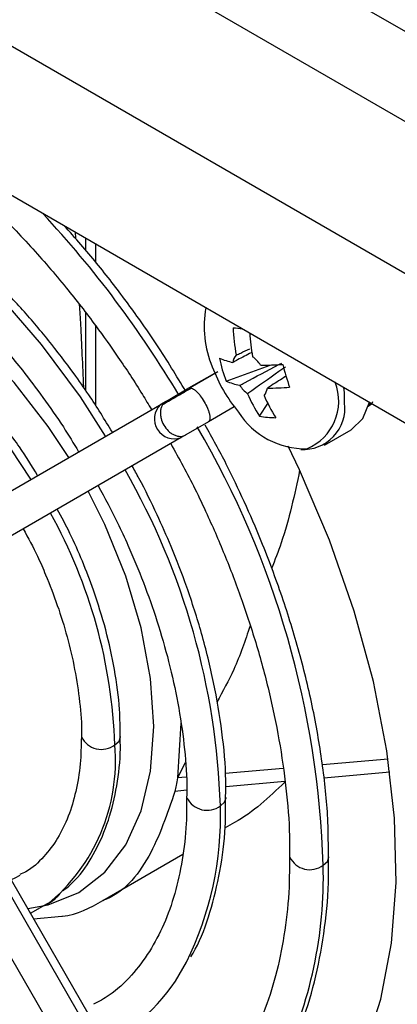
# Model space of a CAD drawing. Header units: millimetres. Extents: x -0.66 to 0.91, y -0.4 to 0.64.
# Tile 74 of 171: x 0.538 to 0.5534, y -0.3099 to -0.2696. Entities that reach past the tile are written whole.
import ezdxf

# ---------------------------------------------------------------- set-up
doc = ezdxf.new("R2010")
doc.units = ezdxf.units.MM
doc.layers.add('FORMAT', color=7, linetype='Continuous')

msp = doc.modelspace()

# ---------------------------------------------------------------- linework, layer by layer
at = {"layer": 'FORMAT', "color": 7, "linetype": 'Continuous', "lineweight": 25}
for p, q in [((0.656835, -0.333314), (0.494323, -0.239498)), ((0.656835, -0.329632), (0.500701, -0.239498)), ((0.656835, -0.339545), (0.494138, -0.245622)), ((0.497973, -0.253925), (0.653061, -0.343455)), ((0.540238, -0.278324), (0.540253, -0.278582)), ((0.540666, -0.278571), (0.540666, -0.279061)), ((0.541072, -0.278805), (0.541072, -0.279559)), ((0.540666, -0.281623), (0.540666, -0.28479)), ((0.541072, -0.282145), (0.541072, -0.285413)), ((0.546426, -0.28442), (0.548225, -0.283765)), ((0.5449, -0.284705), (0.545958, -0.284094)), ((0.546079, -0.284039), (0.544948, -0.284693)), ((0.543976, -0.285238), (0.5449, -0.284705)), ((0.533036, -0.291556), (0.543786, -0.285348)), ((0.543933, -0.285267), (0.543737, -0.28538)), ((0.543786, -0.285348), (0.543976, -0.285238)), ((0.546758, -0.285479), (0.5457, -0.28609)), ((0.547784, -0.285853), (0.548127, -0.285335)), ((0.552343, -0.285312), (0.552254, -0.285437)), ((0.5457, -0.28609), (0.544776, -0.286624)), ((0.544586, -0.286734), (0.533836, -0.292941)), ((0.544776, -0.286624), (0.544586, -0.286734)), ((0.550448, -0.287044), (0.55154, -0.286413)), ((0.544568, -0.298416), (0.544433, -0.300655)), ((0.544879, -0.317397), (0.534129, -0.298777)), ((0.533836, -0.298946), (0.544586, -0.317566)), ((0.532743, -0.299577), (0.543493, -0.318197)), ((0.544751, -0.300043), (0.544433, -0.300655)), ((0.553056, -0.299884), (0.550364, -0.300125)), ((0.548754, -0.300269), (0.546387, -0.30048)), ((0.553129, -0.300419), (0.550419, -0.300661)), ((0.544792, -0.300623), (0.544433, -0.300655)), ((0.548826, -0.300803), (0.546405, -0.30102)), ((0.54481, -0.301162), (0.544325, -0.301206)), ((0.541371, -0.305675), (0.54465, -0.303782)), ((0.538411, -0.306194), (0.539115, -0.305796)), ((0.538539, -0.306417), (0.5397, -0.306317))]:
    msp.add_line(p, q, dxfattribs=at)
at = {"layer": 'FORMAT', "color": 7, "linetype": 'Continuous', "lineweight": 25, "flags": 128}
for points in [[(0.541489, -0.286674), (0.540457, -0.285072), (0.538864, -0.282923), (0.537145, -0.280953), (0.535331, -0.279194), (0.533452, -0.277678), (0.53154, -0.276429), (0.529628, -0.27547), (0.527749, -0.274817), (0.525934, -0.274481), (0.525383, -0.274442)], [(0.539981, -0.287545), (0.539142, -0.286278), (0.537741, -0.284477), (0.536222, -0.282874), (0.534624, -0.281508), (0.532985, -0.280413), (0.531346, -0.279616), (0.529748, -0.279136), (0.528229, -0.278986), (0.526827, -0.279168), (0.525577, -0.27968), (0.524637, -0.280382)], [(0.538431, -0.28844), (0.53761, -0.2872), (0.536228, -0.285425), (0.534731, -0.283844), (0.533155, -0.282498), (0.53154, -0.281418), (0.529924, -0.280632), (0.528348, -0.28016), (0.526851, -0.280011), (0.52547, -0.280192), (0.524237, -0.280696), (0.52398, -0.280855)], [(0.551275, -0.285316), (0.551264, -0.284899), (0.551241, -0.284675)], [(0.55154, -0.286413), (0.552016, -0.285957), (0.552294, -0.285283)], [(0.547059, -0.317687), (0.54721, -0.317607), (0.548732, -0.316576), (0.550063, -0.315253), (0.551187, -0.313654), (0.55209, -0.311799), (0.552761, -0.309709), (0.553191, -0.30741), (0.553377, -0.304931), (0.553315, -0.302301), (0.553006, -0.299552), (0.552455, -0.296717), (0.551667, -0.293832), (0.550652, -0.29093), (0.549422, -0.288047), (0.548963, -0.287089)], [(0.5383, -0.306002), (0.539142, -0.305851), (0.540392, -0.30534), (0.54146, -0.304513), (0.542319, -0.30339), (0.542948, -0.301999), (0.543331, -0.300375), (0.54346, -0.298557), (0.543331, -0.29659), (0.542948, -0.294523), (0.542319, -0.292406), (0.54146, -0.290292), (0.540781, -0.288931)], [(0.541867, -0.299306), (0.54204, -0.299156), (0.542101, -0.298979), (0.542101, -0.298967)], [(0.546187, -0.3018), (0.546361, -0.30165), (0.546422, -0.301473), (0.546421, -0.301459)], [(0.550395, -0.304229), (0.550568, -0.304079), (0.550629, -0.303902), (0.550629, -0.303887)], [(0.537979, -0.304642), (0.537768, -0.304752), (0.537618, -0.304821)]]:
    msp.add_lwpolyline(points, dxfattribs=at)
at = {"layer": 'FORMAT', "color": 7, "linetype": 'Continuous', "lineweight": 25}
for centre, radius, start, end in [((0.506691, -0.307544), 0.0440140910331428, 30.802391, 42.947397), ((0.54969, -0.282204), 0.0041675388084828, 169.12035, 203.102877), ((0.554883, -0.281904), 0.0081811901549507, 182.344977, 190.244107), ((0.554365, -0.207731), 0.0749001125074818, 264.132977, 264.422345), ((0.555536, -0.281973), 0.0081608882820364, 183.362566, 190.248932), ((0.547224, -0.281049), 0.0026613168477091, 246.126612, 258.588272), ((0.55193, -0.282273), 0.005908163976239, 191.814304, 201.314934), ((0.547196, -0.283703), 0.0005001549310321, 136.569759, 174.80939), ((0.546608, -0.284602), 0.0014803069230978, 34.253954, 52.676003), ((0.551944, -0.281561), 0.0065, 200.517643, 219.47698), ((0.547927, -0.273413), 0.0103566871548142, 269.470198, 274.500007), ((0.561499, -0.280453), 0.0131756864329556, 194.436461, 198.692777), ((0.547503, -0.281987), 0.0026613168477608, 246.126612, 258.588272), ((0.5482, -0.283762), 0.0014803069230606, 214.253954, 232.676003), ((0.547612, -0.284662), 0.0005001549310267, 316.569759, 354.80939), ((0.548206, -0.274351), 0.0103566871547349, 269.470198, 274.500007), ((0.548917, -0.28524), 0.002115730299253, 292.583288, 21.272233), ((0.553096, -0.282471), 0.0062976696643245, 203.081084, 212.487193), ((0.553769, -0.282537), 0.0062976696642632, 203.081084, 212.487193), ((0.544304, -0.285968), 0.0008163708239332, 133.963308, 290.233545), ((0.549583, -0.285516), 0.0017033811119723, 266.330645, 6.747761), ((0.549677, -0.283923), 0.0032706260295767, 212.780128, 270.919297), ((0.54845, -0.282534), 0.0033854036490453, 258.648116, 270.108432), ((0.512649, -0.305369), 0.0377632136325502, 1.730998, 30.332788), ((0.516622, -0.302764), 0.0295810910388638, 1.868893, 29.808273), ((0.52093, -0.300021), 0.0209496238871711, 1.956465, 29.120411), ((0.541321, -0.298576), 0.0009118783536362, 206.04475, 306.811948), ((0.53431, -0.299952), 0.0075849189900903, 309.161718, 4.884883), ((0.545642, -0.301074), 0.000908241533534, 205.52247, 306.949597), ((0.532862, -0.302247), 0.0133327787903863, 333.520357, 1.921051), ((0.549849, -0.303503), 0.0009080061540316, 205.488603, 306.958543), ((0.532917, -0.304739), 0.0174855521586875, 334.082439, 1.671492), ((0.538101, -0.304809), 0.00750102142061, 296.755751, 333.194064)]:
    msp.add_arc(centre, radius, start, end, dxfattribs=at)
for points, knots in [([(0.5417641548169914, -0.2865154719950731), (0.5414496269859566, -0.2859973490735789), (0.5409522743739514, -0.2851780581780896), (0.5400667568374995, -0.2839322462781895), (0.5391492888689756, -0.2827310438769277), (0.5380008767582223, -0.2813870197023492), (0.5367506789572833, -0.2800814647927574), (0.5354027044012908, -0.2788413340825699), (0.5339839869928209, -0.277706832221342), (0.5325151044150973, -0.2767055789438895), (0.5310154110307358, -0.2758600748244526), (0.5295010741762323, -0.2751840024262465), (0.527990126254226, -0.2747035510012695), (0.5266998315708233, -0.2744301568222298), (0.5259392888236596, -0.2744073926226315), (0.5256595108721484, -0.2743990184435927)], [0, 0, 0, 0, 0.0752574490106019, 0.11900215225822, 0.1913256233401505, 0.2658513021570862, 0.3452147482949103, 0.4273685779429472, 0.5115158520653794, 0.5970566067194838, 0.6836238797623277, 0.7710229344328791, 0.8591884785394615, 0.9482002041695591, 1, 1, 1, 1]), ([(0.5332864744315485, -0.2743105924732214), (0.5333090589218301, -0.2743255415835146), (0.5339221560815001, -0.2747313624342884), (0.5351071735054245, -0.275705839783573), (0.5368037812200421, -0.2772183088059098), (0.5383978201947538, -0.2788621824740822), (0.5398239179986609, -0.28051318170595), (0.541011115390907, -0.282040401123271), (0.5420494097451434, -0.2835040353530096), (0.5428096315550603, -0.2846512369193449), (0.5432447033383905, -0.2853832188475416), (0.5433673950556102, -0.285589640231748)], [0, 0, 0, 0, 0.0060388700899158, 0.1639361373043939, 0.3201156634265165, 0.4727433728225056, 0.616721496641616, 0.7421667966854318, 0.8408199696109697, 0.9551106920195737, 1, 1, 1, 1]), ([(0.5220890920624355, -0.2767698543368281), (0.5222471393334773, -0.2766726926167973), (0.522764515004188, -0.276354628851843), (0.5237760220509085, -0.2760759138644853), (0.5250951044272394, -0.2759230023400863), (0.5264980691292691, -0.2760214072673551), (0.527960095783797, -0.2763464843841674), (0.5294678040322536, -0.2768964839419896), (0.5310006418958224, -0.2776620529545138), (0.5325351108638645, -0.2786306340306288), (0.5340430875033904, -0.2797816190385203), (0.5354883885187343, -0.2810798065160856), (0.53683868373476, -0.2824815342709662), (0.537977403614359, -0.2838273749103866), (0.5389407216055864, -0.2851017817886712), (0.5397187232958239, -0.2862104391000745), (0.540178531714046, -0.286972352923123), (0.5403838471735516, -0.2873125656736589)], [0, 0, 0, 0, 0.0358729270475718, 0.1174318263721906, 0.1966876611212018, 0.2740861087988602, 0.3503569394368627, 0.4260076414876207, 0.5012610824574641, 0.5761087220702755, 0.6503458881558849, 0.7233631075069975, 0.7935735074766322, 0.8607339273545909, 0.9090658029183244, 0.9593957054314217, 1, 1, 1, 1]), ([(0.544771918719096, -0.2848434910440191), (0.5443865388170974, -0.2842045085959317), (0.5437943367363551, -0.2832226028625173), (0.5427702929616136, -0.2817441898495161), (0.5417418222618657, -0.2803597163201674), (0.5406937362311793, -0.2790550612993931), (0.5400178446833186, -0.2783167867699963), (0.5397843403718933, -0.2780617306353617)], [0, 0, 0, 0, 0.2613944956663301, 0.401677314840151, 0.6338826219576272, 0.8735152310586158, 1, 1, 1, 1]), ([(0.5387041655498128, -0.2882825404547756), (0.5384624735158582, -0.2878887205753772), (0.5380665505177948, -0.2872435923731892), (0.5373350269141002, -0.2862554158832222), (0.5365487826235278, -0.2852783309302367), (0.535562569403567, -0.2842079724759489), (0.5344914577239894, -0.2831966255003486), (0.5333419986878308, -0.2822718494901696), (0.5321406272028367, -0.2814691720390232), (0.5309072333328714, -0.2808131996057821), (0.5296595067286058, -0.2803230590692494), (0.5284127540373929, -0.2800155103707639), (0.5271784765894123, -0.2799042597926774), (0.525973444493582, -0.2800165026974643), (0.5248730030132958, -0.2803226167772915), (0.5242499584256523, -0.2807130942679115), (0.5239646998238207, -0.2808918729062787)], [0, 0, 0, 0, 0.0619607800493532, 0.1014998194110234, 0.1667376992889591, 0.2337752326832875, 0.3049869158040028, 0.3785146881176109, 0.4536813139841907, 0.5300213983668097, 0.6073271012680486, 0.6855437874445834, 0.7648686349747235, 0.8458081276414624, 0.9294038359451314, 1, 1, 1, 1]), ([(0.5404124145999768, -0.281296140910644), (0.5404288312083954, -0.2815672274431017), (0.5404882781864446, -0.2825488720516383), (0.5405413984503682, -0.2837777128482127), (0.5405798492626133, -0.2846672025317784)], [0, 0, 0, 0, 0.2761554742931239, 1, 1, 1, 1]), ([(0.546832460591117, -0.2833589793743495), (0.5468947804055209, -0.2833304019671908), (0.5470813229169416, -0.2832448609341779), (0.5472680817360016, -0.2831602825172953), (0.5473924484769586, -0.283103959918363)], [0, 0, 0, 0, 0.3340783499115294, 1, 1, 1, 1]), ([(0.5474452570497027, -0.283262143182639), (0.5472608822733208, -0.2833594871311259), (0.5470113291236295, -0.2834912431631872), (0.5467625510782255, -0.2836231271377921), (0.5466975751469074, -0.283657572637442)], [0, 0, 0, 0, 0.7388196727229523, 1, 1, 1, 1]), ([(0.5469765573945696, -0.2845955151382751), (0.5470415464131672, -0.2845610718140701), (0.5475746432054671, -0.2842785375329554), (0.548148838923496, -0.2839749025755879), (0.5486594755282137, -0.2837059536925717), (0.5486997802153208, -0.2836847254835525)], [0, 0, 0, 0, 0.1133771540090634, 0.9300186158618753, 1, 1, 1, 1]), ([(0.5488499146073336, -0.2838431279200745), (0.5488138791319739, -0.283868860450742), (0.548357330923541, -0.2841948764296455), (0.5478414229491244, -0.2845600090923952), (0.5473611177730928, -0.2848982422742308), (0.5473025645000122, -0.2849394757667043)], [0, 0, 0, 0, 0.0699813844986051, 0.8866228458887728, 1, 1, 1, 1]), ([(0.5488593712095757, -0.284232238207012), (0.548665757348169, -0.2843551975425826), (0.5484164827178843, -0.2845135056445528), (0.5481661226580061, -0.2846717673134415), (0.5481102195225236, -0.2847071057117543)], [0, 0, 0, 0, 0.7767090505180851, 1, 1, 1, 1]), ([(0.545011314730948, -0.2847052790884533), (0.5449080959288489, -0.2847648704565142), (0.5446971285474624, -0.2848866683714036), (0.5443663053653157, -0.2850776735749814), (0.5440566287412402, -0.2852564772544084), (0.5438965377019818, -0.2853489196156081), (0.5438182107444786, -0.2853941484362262)], [0, 0, 0, 0, 0.2446317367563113, 0.4999991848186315, 0.755367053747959, 1, 1, 1, 1]), ([(0.5448998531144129, -0.2847047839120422), (0.5449315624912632, -0.284692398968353), (0.5449632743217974, -0.284680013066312), (0.5450113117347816, -0.2847052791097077), (0.5450113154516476, -0.2847052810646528)], [0, 0, 0, 0, 0.9999226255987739, 1, 1, 1, 1]), ([(0.5450113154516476, -0.2847052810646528), (0.545036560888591, -0.2847170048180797), (0.5450876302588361, -0.2847407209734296), (0.5451765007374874, -0.2848114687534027), (0.5452697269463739, -0.2849048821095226), (0.545390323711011, -0.2850506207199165), (0.5455317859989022, -0.2852636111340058), (0.5456455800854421, -0.2854927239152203), (0.5457113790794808, -0.2856698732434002), (0.5457460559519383, -0.2857978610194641), (0.5457614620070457, -0.2859082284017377), (0.5457586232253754, -0.2860250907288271), (0.5457229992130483, -0.2860646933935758), (0.5456998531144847, -0.2860904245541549)], [0, 0, 0, 0, 0.0729998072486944, 0.1476723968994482, 0.2224692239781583, 0.295821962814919, 0.4322789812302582, 0.5687359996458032, 0.6420887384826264, 0.7168855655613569, 0.7915581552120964, 0.864568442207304, 1, 1, 1, 1]), ([(0.5439764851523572, -0.2852379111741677), (0.5439181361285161, -0.2852839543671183), (0.5438283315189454, -0.2853548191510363), (0.543760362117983, -0.285509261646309), (0.5437310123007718, -0.2856454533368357), (0.5437293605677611, -0.285794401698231), (0.5437613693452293, -0.2859910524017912), (0.5438580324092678, -0.286230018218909), (0.5440166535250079, -0.2864332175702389), (0.5441709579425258, -0.2865592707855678), (0.5443007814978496, -0.2866323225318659), (0.5444334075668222, -0.2866750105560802), (0.5446011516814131, -0.2866933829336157), (0.5447074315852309, -0.2866510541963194), (0.5447764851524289, -0.2866235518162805)], [0, 0, 0, 0, 0.1192765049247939, 0.1835777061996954, 0.2493429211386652, 0.3152175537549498, 0.3798203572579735, 0.4999999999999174, 0.6201796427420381, 0.6847824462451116, 0.7506570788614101, 0.816422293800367, 0.880723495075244, 1, 1, 1, 1]), ([(0.5522382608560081, -0.28545498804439), (0.5522926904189, -0.2854181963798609), (0.5523708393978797, -0.2853653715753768), (0.5524163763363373, -0.285279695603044), (0.5524301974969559, -0.285253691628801)], [0, 0, 0, 0, 0.6964846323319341, 1, 1, 1, 1]), ([(0.5506073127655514, -0.3038901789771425), (0.5506081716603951, -0.3034170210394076), (0.5506103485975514, -0.3022177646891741), (0.5503997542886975, -0.3001942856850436), (0.5500095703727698, -0.2978728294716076), (0.5494472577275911, -0.2955494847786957), (0.5487356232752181, -0.2932452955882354), (0.5479633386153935, -0.2911803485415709), (0.5471804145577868, -0.2893715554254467), (0.5464286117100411, -0.287778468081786), (0.545859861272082, -0.2867505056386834), (0.5455662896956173, -0.2862199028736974)], [0, 0, 0, 0, 0.0866919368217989, 0.2197275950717, 0.3515560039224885, 0.4813052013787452, 0.6068549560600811, 0.7324180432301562, 0.8225186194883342, 0.9083895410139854, 1, 1, 1, 1]), ([(0.544156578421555, -0.2869815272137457), (0.5444945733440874, -0.2875940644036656), (0.5450203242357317, -0.288546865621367), (0.5457530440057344, -0.2901022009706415), (0.5464192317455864, -0.2916364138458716), (0.5471132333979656, -0.2934710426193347), (0.547731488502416, -0.295386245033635), (0.5482521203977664, -0.2973650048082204), (0.5486556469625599, -0.2993634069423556), (0.5489150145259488, -0.3013394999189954), (0.5490349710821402, -0.3028598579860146), (0.5490169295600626, -0.3036820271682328), (0.5490123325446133, -0.3038915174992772)], [0, 0, 0, 0, 0.1097037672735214, 0.1706441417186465, 0.2714770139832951, 0.3754719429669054, 0.4862803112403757, 0.6010357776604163, 0.7185772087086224, 0.8380036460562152, 0.9587230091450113, 1, 1, 1, 1]), ([(0.5463997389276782, -0.3014611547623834), (0.5464055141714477, -0.3012257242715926), (0.5464266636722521, -0.3003635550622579), (0.5462708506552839, -0.2987861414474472), (0.5459438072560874, -0.2967773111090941), (0.5454522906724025, -0.2947895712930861), (0.5448563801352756, -0.2929255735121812), (0.544230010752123, -0.291300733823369), (0.5435707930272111, -0.2898162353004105), (0.5430347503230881, -0.2887156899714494), (0.542670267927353, -0.2880622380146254), (0.5425764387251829, -0.2878940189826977)], [0, 0, 0, 0, 0.0567625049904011, 0.2078697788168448, 0.3569310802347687, 0.5021974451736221, 0.6386905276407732, 0.7581665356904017, 0.8525550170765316, 0.9620430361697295, 1, 1, 1, 1]), ([(0.5494319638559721, -0.2880688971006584), (0.5492207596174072, -0.2890653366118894), (0.5489336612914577, -0.2904198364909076), (0.5484166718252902, -0.291744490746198), (0.548280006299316, -0.2920946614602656)], [0, 0, 0, 0, 0.7356512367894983, 1, 1, 1, 1]), ([(0.5411784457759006, -0.2887013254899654), (0.5414542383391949, -0.2892046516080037), (0.5418928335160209, -0.2900050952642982), (0.5424989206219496, -0.2913325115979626), (0.5430552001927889, -0.2926711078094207), (0.5436168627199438, -0.294265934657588), (0.544094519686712, -0.2959194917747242), (0.5444708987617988, -0.297614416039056), (0.5447146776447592, -0.2992981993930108), (0.5448276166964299, -0.3005932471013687), (0.5448103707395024, -0.3012876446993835), (0.5448060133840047, -0.3014630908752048)], [0, 0, 0, 0, 0.1190944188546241, 0.1893968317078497, 0.3055520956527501, 0.4251222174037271, 0.5522676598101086, 0.6836322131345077, 0.8178729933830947, 0.9539838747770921, 1, 1, 1, 1]), ([(0.542082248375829, -0.2989691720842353), (0.5420813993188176, -0.2986018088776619), (0.5420793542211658, -0.2977169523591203), (0.5418764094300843, -0.2962466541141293), (0.5415183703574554, -0.2946088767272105), (0.5410592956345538, -0.2931221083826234), (0.540549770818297, -0.2918019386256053), (0.5400650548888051, -0.2906897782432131), (0.5396856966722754, -0.2899924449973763), (0.5395080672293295, -0.2896659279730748)], [0, 0, 0, 0, 0.12675364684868, 0.3053076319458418, 0.4770111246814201, 0.647779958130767, 0.7716524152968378, 0.893079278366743, 1, 1, 1, 1]), ([(0.5381183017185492, -0.2904684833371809), (0.5383196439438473, -0.290840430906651), (0.5386536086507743, -0.2914573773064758), (0.5391083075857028, -0.2925085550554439), (0.5395322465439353, -0.2936082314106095), (0.5399333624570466, -0.2949065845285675), (0.540246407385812, -0.2962367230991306), (0.540436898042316, -0.297563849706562), (0.5405181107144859, -0.2984878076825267), (0.5404973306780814, -0.298932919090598), (0.5404953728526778, -0.2989748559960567)], [0, 0, 0, 0, 0.1313970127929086, 0.2179471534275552, 0.3605590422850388, 0.5067974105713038, 0.6616785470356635, 0.8209889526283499, 0.9831341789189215, 1, 1, 1, 1]), ([(0.5474050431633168, -0.2944325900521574), (0.5472009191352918, -0.2950388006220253), (0.5468353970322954, -0.2961243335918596), (0.5462864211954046, -0.2971153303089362), (0.5460440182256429, -0.2975529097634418)], [0, 0, 0, 0, 0.5584451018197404, 0.9999999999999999, 0.9999999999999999, 0.9999999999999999, 0.9999999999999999]), ([(0.5404953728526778, -0.2989748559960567), (0.540487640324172, -0.2993477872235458), (0.5404712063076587, -0.3001403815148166), (0.5402857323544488, -0.3012317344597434), (0.5399764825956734, -0.3022563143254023), (0.5395373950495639, -0.3031580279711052), (0.5389529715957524, -0.3039136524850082), (0.538433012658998, -0.3044105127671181), (0.5380575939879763, -0.3045755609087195), (0.5379714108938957, -0.3046134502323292)], [0, 0, 0, 0, 0.135944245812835, 0.2889236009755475, 0.4438587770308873, 0.6023937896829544, 0.7679711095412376, 0.9467342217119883, 1, 1, 1, 1]), ([(0.539750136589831, -0.3052790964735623), (0.5399527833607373, -0.3051027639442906), (0.5404714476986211, -0.3046514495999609), (0.5410910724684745, -0.3036665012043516), (0.5416366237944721, -0.3024129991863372), (0.5419655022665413, -0.3009961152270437), (0.542111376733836, -0.2998384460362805), (0.5420877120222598, -0.2991322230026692), (0.542082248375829, -0.2989691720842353)], [0, 0, 0, 0, 0.1302283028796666, 0.3333128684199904, 0.536754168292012, 0.7392020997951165, 0.9397876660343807, 1, 1, 1, 1]), ([(0.5391076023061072, -0.3106007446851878), (0.538729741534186, -0.3106554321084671), (0.5379291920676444, -0.3107712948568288), (0.5365799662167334, -0.3106632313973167), (0.5351198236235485, -0.3103419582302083), (0.5336116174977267, -0.3097909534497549), (0.5320789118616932, -0.3090256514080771), (0.5305444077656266, -0.3080569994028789), (0.5290364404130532, -0.3069060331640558), (0.5275911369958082, -0.3056078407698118), (0.526240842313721, -0.3042061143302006), (0.5251021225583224, -0.3028602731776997), (0.5241388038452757, -0.3015858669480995), (0.5233607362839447, -0.3004771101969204), (0.5229008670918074, -0.2997150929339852), (0.5226954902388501, -0.299374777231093)], [0, 0, 0, 0, 0.0792995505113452, 0.1680068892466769, 0.2554218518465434, 0.3421260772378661, 0.4283749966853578, 0.5141588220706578, 0.5992429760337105, 0.6829289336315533, 0.7633979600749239, 0.8403713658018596, 0.8957651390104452, 0.9534488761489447, 1, 1, 1, 1]), ([(0.5444326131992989, -0.3006552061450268), (0.5444143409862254, -0.3007593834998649), (0.5443817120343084, -0.3009454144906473), (0.544342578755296, -0.3011261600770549), (0.5443253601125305, -0.3012056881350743)], [0, 0, 0, 0, 0.5600000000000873, 1, 1, 1, 1]), ([(0.5488299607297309, -0.3008333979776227), (0.5481802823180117, -0.301445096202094), (0.5474206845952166, -0.3021602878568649), (0.5465118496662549, -0.3026269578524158), (0.5463803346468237, -0.302694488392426)], [0, 0, 0, 0, 0.8552927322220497, 1, 1, 1, 1]), ([(0.5402048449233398, -0.3161355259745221), (0.5401660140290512, -0.3161402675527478), (0.5396251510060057, -0.3162063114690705), (0.5384879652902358, -0.3161099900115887), (0.5368115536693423, -0.3158289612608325), (0.5350713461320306, -0.315289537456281), (0.5332989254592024, -0.3145302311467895), (0.531509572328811, -0.3135511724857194), (0.5297258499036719, -0.3123672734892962), (0.5279715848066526, -0.3109961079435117), (0.5262759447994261, -0.3094656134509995), (0.5246816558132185, -0.3078263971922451), (0.5232556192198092, -0.306174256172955), (0.5220684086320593, -0.3046472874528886), (0.5210301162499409, -0.3031836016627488), (0.520269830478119, -0.3020363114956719), (0.5198346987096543, -0.3013042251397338), (0.5197119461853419, -0.30109770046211)], [0, 0, 0, 0, 0.0064217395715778, 0.0894463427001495, 0.1715279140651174, 0.2530353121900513, 0.3341962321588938, 0.4150830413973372, 0.4956666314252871, 0.5757815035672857, 0.655024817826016, 0.7324659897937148, 0.8055184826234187, 0.8691676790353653, 0.9192229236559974, 0.9772124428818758, 1, 1, 1, 1]), ([(0.5443253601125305, -0.3012056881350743), (0.5440115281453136, -0.3021309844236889), (0.5433739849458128, -0.3040107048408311), (0.5421902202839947, -0.305388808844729), (0.5413731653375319, -0.30567215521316), (0.5413697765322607, -0.305673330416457)], [0, 0, 0, 0, 0.4912133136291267, 0.9978897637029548, 1, 1, 1, 1]), ([(0.5448060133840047, -0.3014630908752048), (0.5448061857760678, -0.3018173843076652), (0.544806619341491, -0.3027084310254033), (0.5446441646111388, -0.3040262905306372), (0.5443402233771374, -0.3054123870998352), (0.5438885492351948, -0.3066700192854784), (0.5432963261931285, -0.3077966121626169), (0.5425457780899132, -0.3087708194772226), (0.5417816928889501, -0.3094993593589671), (0.5412088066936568, -0.3098023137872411), (0.5409904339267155, -0.3099177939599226)], [0, 0, 0, 0, 0.0863034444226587, 0.2170528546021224, 0.3488997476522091, 0.4823705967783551, 0.6186136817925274, 0.7596037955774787, 0.9083657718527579, 1, 1, 1, 1]), ([(0.5449734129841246, -0.3079780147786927), (0.545035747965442, -0.3078755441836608), (0.5453675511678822, -0.3073301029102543), (0.5457834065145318, -0.3061618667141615), (0.5461985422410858, -0.304490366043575), (0.5464047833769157, -0.3029126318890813), (0.5464011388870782, -0.3018639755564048), (0.5463997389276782, -0.3014611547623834)], [0, 0, 0, 0, 0.0602139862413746, 0.3205133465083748, 0.5801893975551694, 0.8387379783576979, 0.9999999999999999, 0.9999999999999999, 0.9999999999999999, 0.9999999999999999]), ([(0.518262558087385, -0.3017717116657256), (0.5186625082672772, -0.3024352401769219), (0.5192692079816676, -0.3034417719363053), (0.5203093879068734, -0.304943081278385), (0.5213361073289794, -0.3063309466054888), (0.5226182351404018, -0.307902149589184), (0.5240146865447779, -0.3094512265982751), (0.5255233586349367, -0.3109521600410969), (0.5271170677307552, -0.3123615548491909), (0.5287753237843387, -0.3136493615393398), (0.5304787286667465, -0.3147916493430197), (0.532209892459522, -0.3157703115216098), (0.5339523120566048, -0.3165684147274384), (0.5356939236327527, -0.3171814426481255), (0.5374136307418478, -0.3175695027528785), (0.5386108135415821, -0.3177528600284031), (0.5392103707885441, -0.3177385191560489), (0.5392657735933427, -0.3177371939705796)], [0, 0, 0, 0, 0.0733891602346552, 0.1113268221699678, 0.1741237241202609, 0.2389292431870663, 0.308041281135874, 0.3796978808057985, 0.4531987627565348, 0.5280017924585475, 0.6037494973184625, 0.6802125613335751, 0.7572653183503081, 0.8348634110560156, 0.9130479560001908, 0.9919650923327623, 1, 1, 1, 1]), ([(0.5490123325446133, -0.3038915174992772), (0.549012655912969, -0.3043054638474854), (0.5490134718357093, -0.3053499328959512), (0.5488426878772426, -0.30691229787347), (0.5485240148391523, -0.3085785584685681), (0.5480420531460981, -0.3101062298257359), (0.5475491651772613, -0.3112746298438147), (0.5471675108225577, -0.3118620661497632), (0.5470451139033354, -0.3120504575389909)], [0, 0, 0, 0, 0.1263760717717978, 0.3188719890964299, 0.5126610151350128, 0.7081858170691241, 0.9064149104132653, 1, 1, 1, 1]), ([(0.5488332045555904, -0.3121799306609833), (0.5490817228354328, -0.3116622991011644), (0.5495912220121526, -0.3106010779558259), (0.5501261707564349, -0.3087821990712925), (0.5504777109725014, -0.3067948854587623), (0.550635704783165, -0.3051542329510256), (0.5506131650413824, -0.3041507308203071), (0.5506073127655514, -0.3038901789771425)], [0, 0, 0, 0, 0.2217724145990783, 0.4546662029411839, 0.68706871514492, 0.9187497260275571, 1, 1, 1, 1]), ([(0.5391148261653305, -0.305795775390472), (0.539189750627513, -0.3057580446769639), (0.5393729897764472, -0.3056657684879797), (0.5395152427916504, -0.3055120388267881), (0.539599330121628, -0.3054211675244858)], [0, 0, 0, 0, 0.4088889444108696, 0.9999999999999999, 0.9999999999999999, 0.9999999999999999, 0.9999999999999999]), ([(0.5397000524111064, -0.3063171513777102), (0.5397064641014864, -0.3063166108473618), (0.5403373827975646, -0.306263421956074), (0.5408611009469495, -0.3059652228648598), (0.5413794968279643, -0.3056700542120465)], [0, 0, 0, 0, 0.010162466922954, 1, 1, 1, 1])]:
    msp.add_open_spline(points, degree=3, knots=knots, dxfattribs=at)

doc.saveas('drawing.dxf')
